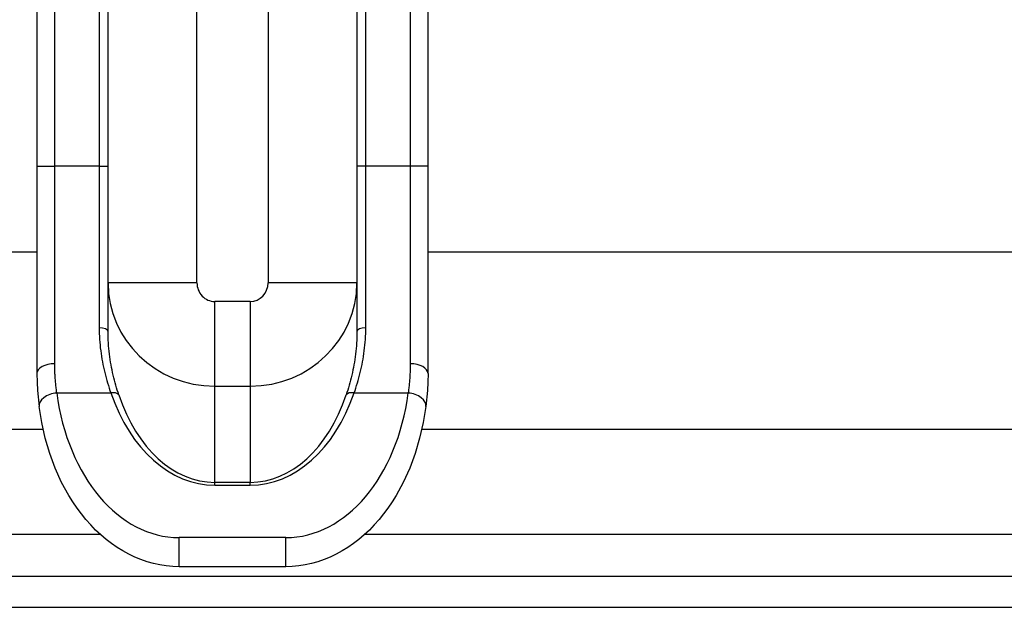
# Model space of a CAD drawing. Header units: inches. Extents: x 6 to 217, y 10 to 119.
# Tile 7 of 141: x 7.18 to 9.36, y 19.98 to 21.28. Entities that reach past the tile are written whole.
import ezdxf

# ---------------------------------------------------------------- set-up
doc = ezdxf.new("R2010")
doc.units = ezdxf.units.IN
doc.header["$MEASUREMENT"] = 0
doc.layers.add('Visible Edges(ANSI)', color=7, linetype='Continuous', lineweight=25)
doc.layers.add('Visible Tangent Edges(ANSI)', color=7, linetype='Continuous', lineweight=25)

msp = doc.modelspace()

# ---------------------------------------------------------------- linework, layer by layer
at = {"layer": 'Visible Edges(ANSI)'}
for p, q in [((7.2214, 21.3471), (7.2214, 20.9528)), ((7.3789, 20.9528), (7.3789, 21.3471)), ((7.93, 21.3471), (7.93, 20.9528)), ((8.0875, 20.9528), (8.0875, 21.3471)), ((7.2214, 20.9528), (7.2214, 20.4936)), ((7.3789, 20.5861), (7.3789, 20.9528)), ((7.93, 20.9528), (7.93, 20.5861)), ((8.0875, 20.4936), (8.0875, 20.9528)), ((6.4162, 20.7631), (7.2214, 20.7631)), ((8.0875, 20.7631), (40.5603, 20.7631)), ((7.2352, 20.3694), (6.4162, 20.3694)), ((40.5603, 20.3694), (8.0737, 20.3694)), ((7.7726, 20.0656), (7.5363, 20.0656)), ((41.2964, 20.0437), (5.7004, 20.0437)), ((5.7004, 19.9757), (41.2964, 19.9757))]:
    msp.add_line(p, q, dxfattribs=at)
at = {"layer": 'Visible Edges(ANSI)', "flags": 128}
for points in [[(7.2214, 20.4936), (7.2217, 20.4747), (7.2227, 20.4561), (7.2262, 20.4204)], [(8.0875, 20.4936), (8.0872, 20.4747), (8.0862, 20.4561), (8.0827, 20.4204)], [(7.5363, 20.0656), (7.522, 20.066), (7.5076, 20.0674), (7.4934, 20.0696), (7.4792, 20.0726), (7.4652, 20.0766), (7.4514, 20.0813), (7.4379, 20.0869), (7.4245, 20.0933), (7.4115, 20.1005), (7.3988, 20.1084), (7.3864, 20.117), (7.3743, 20.1263), (7.3626, 20.1363), (7.3513, 20.147), (7.3404, 20.1583), (7.3299, 20.1702), (7.3198, 20.1826), (7.3101, 20.1956), (7.3009, 20.2092), (7.2922, 20.2232), (7.2761, 20.2526), (7.262, 20.2837), (7.2499, 20.3163), (7.2399, 20.3501), (7.232, 20.3849), (7.2262, 20.4204)], [(8.0827, 20.4204), (8.0769, 20.3849), (8.069, 20.3501), (8.059, 20.3163), (8.0469, 20.2837), (8.0328, 20.2526), (8.0167, 20.2232), (8.008, 20.2092), (7.9988, 20.1956), (7.9891, 20.1826), (7.979, 20.1702), (7.9685, 20.1583), (7.9576, 20.147), (7.9463, 20.1363), (7.9346, 20.1263), (7.9225, 20.117), (7.9101, 20.1084), (7.8974, 20.1005), (7.8844, 20.0933), (7.871, 20.0869), (7.8575, 20.0813), (7.8437, 20.0766), (7.8297, 20.0726), (7.8155, 20.0696), (7.8013, 20.0674), (7.7869, 20.066), (7.7726, 20.0656)]]:
    msp.add_lwpolyline(points, dxfattribs=at)
at = {"layer": 'Visible Tangent Edges(ANSI)'}
for p, q in [((7.2607, 20.9528), (7.2607, 21.3471)), ((7.3592, 21.3471), (7.3592, 20.9528)), ((7.9497, 20.9528), (7.9497, 21.3471)), ((8.0481, 21.3471), (8.0481, 20.9528)), ((7.5757, 20.6946), (7.5757, 21.3088)), ((7.7332, 21.3088), (7.7332, 20.6946)), ((7.2214, 20.9528), (7.2607, 20.9528)), ((7.2607, 20.5155), (7.2607, 20.9528)), ((7.3592, 20.9528), (7.2607, 20.9528)), ((7.3592, 20.9528), (7.3592, 20.595)), ((7.3592, 20.9528), (7.3789, 20.9528)), ((7.9497, 20.9528), (7.93, 20.9528)), ((8.0481, 20.9528), (7.9497, 20.9528)), ((7.9497, 20.595), (7.9497, 20.9528)), ((8.0875, 20.9528), (8.0481, 20.9528)), ((8.0481, 20.9528), (8.0481, 20.5155)), ((7.5757, 20.6946), (7.3789, 20.6946)), ((7.93, 20.6946), (7.7332, 20.6946)), ((7.6151, 20.4655), (7.6151, 20.6533)), ((7.6938, 20.6533), (7.6151, 20.6533)), ((7.6938, 20.6533), (7.6938, 20.4655)), ((7.6151, 20.4655), (7.6938, 20.4655)), ((7.6151, 20.2525), (7.6151, 20.4655)), ((7.6938, 20.4655), (7.6938, 20.2525)), ((7.2653, 20.4506), (7.385, 20.4506)), ((7.9239, 20.4506), (8.0436, 20.4506)), ((7.6151, 20.2463), (7.6151, 20.2525)), ((7.6938, 20.2525), (7.6151, 20.2525)), ((7.6151, 20.2463), (7.6938, 20.2463)), ((7.6938, 20.2463), (7.6938, 20.2525)), ((7.3622, 20.1367), (5.7004, 20.1367)), ((7.5363, 20.0656), (7.5363, 20.1301)), ((7.7726, 20.1301), (7.5363, 20.1301)), ((7.7726, 20.0656), (7.7726, 20.1301)), ((41.2964, 20.1367), (7.9467, 20.1367))]:
    msp.add_line(p, q, dxfattribs=at)
at = {"layer": 'Visible Tangent Edges(ANSI)', "flags": 128}
for points in [[(7.3592, 20.595), (7.3592, 20.5886), (7.3594, 20.5821), (7.3597, 20.5757), (7.36, 20.5693), (7.3605, 20.563), (7.3611, 20.5567), (7.3617, 20.5504), (7.3625, 20.5441), (7.3633, 20.5379), (7.3643, 20.5318), (7.3653, 20.5257), (7.3664, 20.5196), (7.3675, 20.5136), (7.3688, 20.5076), (7.3701, 20.5016), (7.3715, 20.4957), (7.373, 20.4899), (7.3745, 20.4841), (7.3761, 20.4784), (7.3778, 20.4727), (7.3795, 20.4671), (7.3813, 20.4615), (7.3831, 20.456), (7.385, 20.4506)], [(7.9239, 20.4506), (7.9258, 20.456), (7.9277, 20.4615), (7.9294, 20.4671), (7.9311, 20.4727), (7.9328, 20.4784), (7.9344, 20.4841), (7.9359, 20.4899), (7.9374, 20.4957), (7.9388, 20.5016), (7.9401, 20.5075), (7.9413, 20.5135), (7.9425, 20.5195), (7.9436, 20.5256), (7.9446, 20.5317), (7.9456, 20.5378), (7.9464, 20.544), (7.9472, 20.5503), (7.9478, 20.5566), (7.9484, 20.5629), (7.9489, 20.5692), (7.9492, 20.5756), (7.9495, 20.5821), (7.9497, 20.5885), (7.9497, 20.595)], [(7.4027, 20.4462), (7.4009, 20.4515), (7.3992, 20.4569), (7.3976, 20.4623), (7.396, 20.4677), (7.3945, 20.4732), (7.393, 20.4788), (7.3916, 20.4844), (7.3902, 20.4901), (7.389, 20.4958), (7.3877, 20.5015), (7.3866, 20.5073), (7.3855, 20.5132), (7.3845, 20.5191), (7.3835, 20.525), (7.3827, 20.5309), (7.3819, 20.5369), (7.3812, 20.543), (7.3806, 20.549), (7.3801, 20.5551), (7.3796, 20.5613), (7.3793, 20.5674), (7.3791, 20.5736), (7.3789, 20.5799), (7.3789, 20.5861)], [(7.93, 20.5861), (7.93, 20.5798), (7.9298, 20.5736), (7.9296, 20.5674), (7.9292, 20.5612), (7.9288, 20.5551), (7.9283, 20.5489), (7.9277, 20.5429), (7.927, 20.5368), (7.9262, 20.5308), (7.9253, 20.5249), (7.9244, 20.5189), (7.9234, 20.5131), (7.9223, 20.5073), (7.9212, 20.5015), (7.9199, 20.4958), (7.9186, 20.4901), (7.9173, 20.4844), (7.9159, 20.4788), (7.9144, 20.4733), (7.9129, 20.4678), (7.9113, 20.4623), (7.9097, 20.4569), (7.908, 20.4515), (7.9062, 20.4462)], [(7.2653, 20.4506), (7.2649, 20.4532), (7.2646, 20.4558), (7.2643, 20.4584), (7.264, 20.461), (7.2637, 20.4636), (7.2634, 20.4663), (7.2631, 20.4689), (7.2629, 20.4716), (7.2626, 20.4743), (7.2624, 20.477), (7.2622, 20.4797), (7.262, 20.4824), (7.2618, 20.4851), (7.2616, 20.4878), (7.2614, 20.4905), (7.2613, 20.4933), (7.2612, 20.496), (7.2611, 20.4988), (7.261, 20.5015), (7.2609, 20.5043), (7.2608, 20.5071), (7.2608, 20.5099), (7.2608, 20.5127), (7.2607, 20.5155)], [(8.0481, 20.5155), (8.0481, 20.5127), (8.0481, 20.5099), (8.0481, 20.5071), (8.048, 20.5043), (8.0479, 20.5015), (8.0478, 20.4988), (8.0477, 20.496), (8.0476, 20.4933), (8.0475, 20.4905), (8.0473, 20.4878), (8.0471, 20.4851), (8.0469, 20.4824), (8.0467, 20.4797), (8.0465, 20.477), (8.0463, 20.4743), (8.046, 20.4716), (8.0458, 20.4689), (8.0455, 20.4663), (8.0452, 20.4636), (8.0449, 20.461), (8.0446, 20.4584), (8.0443, 20.4558), (8.044, 20.4532), (8.0436, 20.4506)]]:
    msp.add_lwpolyline(points, dxfattribs=at)
at = {"layer": 'Visible Tangent Edges(ANSI)'}
for centre, major_axis, ratio, start_param, end_param in [((7.6151, 20.6946), (-0.2362, 0), 0.969519, 0, 1.570796), ((7.6151, 20.6946), (0, 0.0413), 0.953717, 1.570796, 3.141593), ((7.6938, 20.6946), (0, -0.0413), 0.953717, 0, 1.570796), ((7.6938, 20.6946), (0.2362, 0), 0.969519, 4.712389, 6.283185), ((7.3592, 20.5861), (0.0197, 0), 0.454333, 0, 1.570796), ((7.9497, 20.5861), (-0.0197, 0), 0.454333, 4.712389, 6.283185), ((7.2607, 20.4936), (-0.0394, 0), 0.55536, 4.712389, 6.283185), ((8.0481, 20.4936), (0.0394, 0), 0.55536, 0, 1.570796), ((7.2653, 20.4254), (-0.039, -0.0051), 0.634686, 4.630479, 6.283185), ((7.5363, 20.5212), (0, -0.3911), 0.704686, 4.893918, 6.283185), ((7.385, 20.438), (0.0186, 0.0064), 0.616689, 0.167911, 1.362428), ((7.6151, 20.6094), (0, -0.3631), 0.704686, 5.165211, 6.283185), ((7.6151, 20.5969), (0, -0.3444), 0.685941, 5.165211, 6.283185), ((7.6938, 20.6094), (0, -0.3631), 0.704686, 0, 1.117974), ((7.6938, 20.5969), (0, -0.3444), 0.685941, 0, 1.117974), ((7.7726, 20.5212), (0, -0.3911), 0.704686, 0, 1.389268), ((7.9239, 20.438), (-0.0186, 0.0064), 0.616689, 4.920757, 6.115275), ((8.0436, 20.4254), (0.039, -0.0051), 0.634686, 0, 1.652706)]:
    msp.add_ellipse(centre, major_axis=major_axis, ratio=ratio, start_param=start_param, end_param=end_param, dxfattribs=at)

doc.saveas('drawing.dxf')
